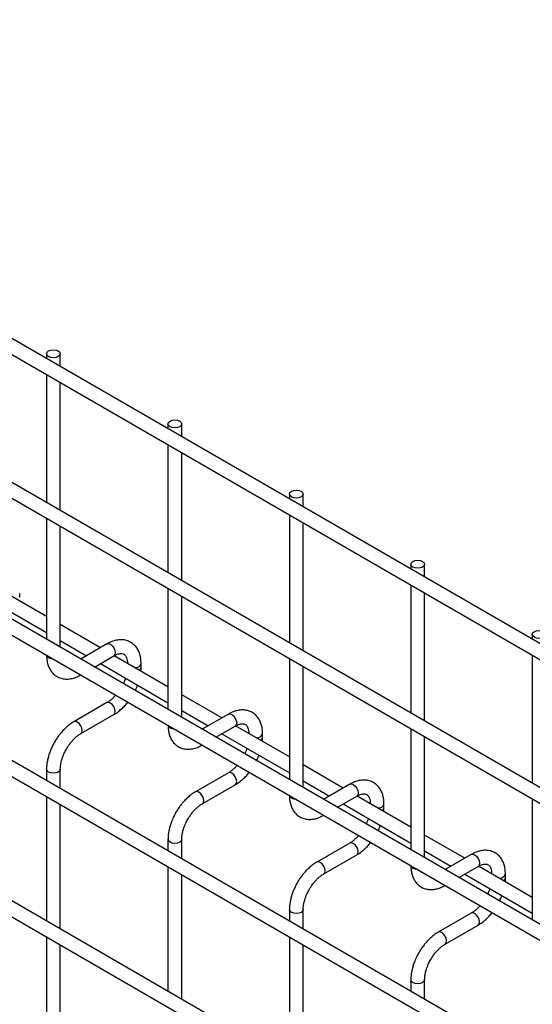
# Model space of a CAD drawing. Header units: inches. Extents: x 0.2 to 10.8, y 0.2 to 8.2.
# Tile 47 of 56: x 10.196 to 10.445, y 6.345 to 6.822. Entities that reach past the tile are written whole.
import ezdxf

# ---------------------------------------------------------------- set-up
doc = ezdxf.new("R2010")
doc.units = ezdxf.units.IN
doc.header["$MEASUREMENT"] = 0

msp = doc.modelspace()

# ---------------------------------------------------------------- linework, layer by layer
for p, q in [((10.55818905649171, 6.456364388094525), (7.791339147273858, 8.053632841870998)), ((7.788006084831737, 8.04785918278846), (10.55485599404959, 6.450590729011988)), ((10.55818905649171, 6.386618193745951), (7.791339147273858, 7.983886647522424)), ((7.788006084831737, 7.978112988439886), (10.55485599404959, 6.380844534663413)), ((7.788006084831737, 7.911769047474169), (10.55485599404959, 6.314500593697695)), ((10.48625378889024, 6.361801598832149), (7.858847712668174, 7.878570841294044)), ((10.55818905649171, 6.251738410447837), (7.791339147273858, 7.849006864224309)), ((7.788006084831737, 7.843233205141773), (10.55485599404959, 6.245964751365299)), ((10.55818905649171, 6.183693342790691), (7.791339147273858, 7.780961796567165)), ((7.788006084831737, 7.775188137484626), (10.55485599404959, 6.177919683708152)), ((10.20935851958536, 6.660131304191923), (10.20935851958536, 6.657739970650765)), ((10.21602518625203, 6.653891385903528), (10.21602518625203, 6.660131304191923)), ((10.20935851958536, 6.650042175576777), (10.20935851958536, 6.587993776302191)), ((10.21602518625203, 6.584145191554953), (10.21602518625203, 6.64619359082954)), ((10.26828408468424, 6.626114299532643), (10.26828408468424, 6.623722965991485)), ((10.27495075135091, 6.619874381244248), (10.27495075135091, 6.626114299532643)), ((10.26828408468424, 6.616025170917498), (10.26828408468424, 6.55397677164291)), ((10.27495075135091, 6.550128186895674), (10.27495075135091, 6.612176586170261)), ((10.32720964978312, 6.592097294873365), (10.32720964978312, 6.589705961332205)), ((10.33387631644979, 6.585857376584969), (10.33387631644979, 6.592097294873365)), ((10.20935851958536, 6.580295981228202), (10.20935851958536, 6.521649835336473)), ((10.32720964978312, 6.582008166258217), (10.32720964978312, 6.519959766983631)), ((10.33387631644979, 6.516111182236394), (10.33387631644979, 6.578159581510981)), ((10.21602518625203, 6.517801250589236), (10.21602518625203, 6.576447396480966)), ((10.386135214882, 6.558080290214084), (10.386135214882, 6.555688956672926)), ((10.39280188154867, 6.551840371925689), (10.39280188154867, 6.558080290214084)), ((10.20935851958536, 6.532658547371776), (10.1832167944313, 6.547749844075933)), ((10.26828408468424, 6.546278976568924), (10.26828408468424, 6.487632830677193)), ((10.386135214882, 6.547991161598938), (10.386135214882, 6.485942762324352)), ((10.39280188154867, 6.482094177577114), (10.39280188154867, 6.544142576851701)), ((10.17653285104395, 6.54391060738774), (10.20935851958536, 6.524960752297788)), ((10.19631458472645, 6.542148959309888), (10.19631458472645, 6.543884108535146)), ((10.27495075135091, 6.483784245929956), (10.27495075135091, 6.542430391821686)), ((10.23545841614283, 6.517591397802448), (10.21602518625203, 6.528809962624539)), ((10.21602518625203, 6.521112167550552), (10.2287912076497, 6.513742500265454)), ((10.44506077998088, 6.524063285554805), (10.44506077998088, 6.521671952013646)), ((10.23866141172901, 6.519440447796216), (10.22592355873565, 6.512087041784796)), ((10.23259076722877, 6.508238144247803), (10.24199447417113, 6.513666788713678)), ((10.26828408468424, 6.498641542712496), (10.24214235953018, 6.513732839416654)), ((10.32720964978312, 6.512261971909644), (10.32720964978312, 6.453615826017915)), ((10.44506077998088, 6.513974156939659), (10.44506077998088, 6.451925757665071)), ((10.23545841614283, 6.50989360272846), (10.26828408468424, 6.490943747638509)), ((10.25524014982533, 6.508131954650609), (10.25524014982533, 6.509867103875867)), ((10.33387631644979, 6.449767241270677), (10.33387631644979, 6.508413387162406)), ((10.29438398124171, 6.483574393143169), (10.27495075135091, 6.494792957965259)), ((10.23866141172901, 6.4909635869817), (10.22266312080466, 6.481727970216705)), ((10.27495075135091, 6.487095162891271), (10.28771677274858, 6.479725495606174)), ((10.22599618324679, 6.475954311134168), (10.24199447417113, 6.485189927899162)), ((10.29758697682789, 6.485423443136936), (10.28484912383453, 6.478070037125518)), ((10.29151633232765, 6.474221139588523), (10.30092003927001, 6.479649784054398)), ((10.32720964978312, 6.464624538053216), (10.30106792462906, 6.479715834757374)), ((10.386135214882, 6.478244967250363), (10.386135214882, 6.419598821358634)), ((10.29438398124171, 6.475876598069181), (10.32720964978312, 6.456926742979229)), ((10.31416571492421, 6.474114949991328), (10.31416571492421, 6.475850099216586)), ((10.39280188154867, 6.415750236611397), (10.39280188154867, 6.474396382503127)), ((10.20935851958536, 6.458683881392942), (10.20935851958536, 6.453113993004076)), ((10.21602518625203, 6.449265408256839), (10.21602518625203, 6.458683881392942)), ((10.35330954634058, 6.449557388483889), (10.33387631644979, 6.46077595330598)), ((10.29758697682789, 6.456946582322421), (10.28158868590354, 6.447710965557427)), ((10.28492174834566, 6.441937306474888), (10.30092003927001, 6.451172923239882)), ((10.33387631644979, 6.453078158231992), (10.34664233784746, 6.445708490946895)), ((10.35651254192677, 6.451406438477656), (10.34377468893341, 6.444053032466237)), ((10.20935851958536, 6.445416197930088), (10.20935851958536, 6.38506892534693)), ((10.35044189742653, 6.440204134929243), (10.35984560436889, 6.445632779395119)), ((10.386135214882, 6.430607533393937), (10.35999348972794, 6.445698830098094)), ((10.44506077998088, 6.444227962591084), (10.44506077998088, 6.385581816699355)), ((10.21602518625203, 6.381220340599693), (10.21602518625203, 6.441567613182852)), ((10.35330954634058, 6.441859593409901), (10.386135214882, 6.422909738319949)), ((10.37309128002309, 6.44009794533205), (10.37309128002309, 6.441833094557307)), ((10.41223511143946, 6.415540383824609), (10.39280188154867, 6.4267589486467)), ((10.26828408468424, 6.424666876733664), (10.26828408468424, 6.419096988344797)), ((10.27495075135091, 6.415248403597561), (10.27495075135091, 6.424666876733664)), ((10.35651254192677, 6.422929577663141), (10.34051425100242, 6.413693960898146)), ((10.34384731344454, 6.407920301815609), (10.35984560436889, 6.417155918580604)), ((10.39280188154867, 6.419061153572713), (10.40556790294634, 6.411691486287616)), ((10.41543810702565, 6.417389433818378), (10.40270025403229, 6.410036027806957)), ((10.26828408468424, 6.411399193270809), (10.26828408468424, 6.351051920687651)), ((10.40936746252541, 6.406187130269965), (10.41877116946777, 6.411615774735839)), ((10.44506077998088, 6.396590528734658), (10.41891905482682, 6.411681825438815)), ((10.27495075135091, 6.347203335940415), (10.27495075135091, 6.407550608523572)), ((10.41223511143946, 6.407842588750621), (10.44506077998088, 6.38889273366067)), ((10.43201684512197, 6.40608094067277), (10.43201684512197, 6.407816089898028)), ((10.32720964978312, 6.390649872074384), (10.32720964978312, 6.385079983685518)), ((10.33387631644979, 6.38123139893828), (10.33387631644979, 6.390649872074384)), ((10.41543810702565, 6.388912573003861), (10.3994398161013, 6.379676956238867)), ((10.40277287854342, 6.373903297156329), (10.41877116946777, 6.383138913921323)), ((10.20935851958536, 6.377371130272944), (10.20935851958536, 6.317023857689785)), ((10.32720964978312, 6.37738218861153), (10.32720964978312, 6.317034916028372)), ((10.21602518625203, 6.313175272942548), (10.21602518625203, 6.373522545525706)), ((10.33387631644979, 6.313186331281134), (10.33387631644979, 6.373533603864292)), ((10.386135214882, 6.356632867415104), (10.386135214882, 6.351062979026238)), ((10.39280188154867, 6.347214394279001), (10.39280188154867, 6.356632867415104))]:
    msp.add_line(p, q)
at = {"flags": 128}
for points in [[(10.21504887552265, 6.661491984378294), (10.2157714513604, 6.660867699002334), (10.21602518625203, 6.660131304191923), (10.2157714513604, 6.659394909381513), (10.21504887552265, 6.658770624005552), (10.21396746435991, 6.658353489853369), (10.2126918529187, 6.658207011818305), (10.21141624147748, 6.658353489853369), (10.21033483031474, 6.658770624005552), (10.20961225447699, 6.659394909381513), (10.20935851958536, 6.660131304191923), (10.20961225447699, 6.660867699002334), (10.21033483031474, 6.661491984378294), (10.21141624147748, 6.661909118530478), (10.2126918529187, 6.662055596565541), (10.21396746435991, 6.661909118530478), (10.21504887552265, 6.661491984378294)], [(10.27397444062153, 6.627474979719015), (10.27469701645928, 6.626850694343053), (10.27495075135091, 6.626114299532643), (10.27469701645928, 6.625377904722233), (10.27397444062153, 6.624753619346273), (10.27289302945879, 6.62433648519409), (10.27161741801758, 6.624190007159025), (10.27034180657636, 6.62433648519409), (10.26926039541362, 6.624753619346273), (10.26853781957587, 6.625377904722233), (10.26828408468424, 6.626114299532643), (10.26853781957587, 6.626850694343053), (10.26926039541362, 6.627474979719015), (10.27034180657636, 6.627892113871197), (10.27161741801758, 6.628038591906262), (10.27289302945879, 6.627892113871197), (10.27397444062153, 6.627474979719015)], [(10.33290000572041, 6.593457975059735), (10.33362258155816, 6.592833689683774), (10.33387631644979, 6.592097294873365), (10.33362258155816, 6.591360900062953), (10.33290000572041, 6.590736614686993), (10.33181859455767, 6.59031948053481), (10.33054298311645, 6.590173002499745), (10.32926737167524, 6.59031948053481), (10.3281859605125, 6.590736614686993), (10.32746338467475, 6.591360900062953), (10.32720964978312, 6.592097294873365), (10.32746338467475, 6.592833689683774), (10.3281859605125, 6.593457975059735), (10.32926737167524, 6.593875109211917), (10.33054298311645, 6.594021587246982), (10.33181859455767, 6.593875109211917), (10.33290000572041, 6.593457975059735)], [(10.39182557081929, 6.559440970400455), (10.39254814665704, 6.558816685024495), (10.39280188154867, 6.558080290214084), (10.39254814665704, 6.557343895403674), (10.39182557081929, 6.556719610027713), (10.39074415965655, 6.556302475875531), (10.38946854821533, 6.556155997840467), (10.38819293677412, 6.556302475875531), (10.38711152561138, 6.556719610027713), (10.38638894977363, 6.557343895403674), (10.386135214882, 6.558080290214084), (10.38638894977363, 6.558816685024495), (10.38711152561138, 6.559440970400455), (10.38819293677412, 6.559858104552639), (10.38946854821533, 6.560004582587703), (10.39074415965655, 6.559858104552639), (10.39182557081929, 6.559440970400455)], [(10.45075113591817, 6.525423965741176), (10.45147371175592, 6.524799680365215), (10.45172744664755, 6.524063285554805), (10.45147371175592, 6.523326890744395), (10.45075113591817, 6.522702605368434), (10.44966972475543, 6.522285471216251), (10.44839411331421, 6.522138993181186), (10.44711850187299, 6.522285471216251), (10.44603709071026, 6.522702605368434), (10.44531451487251, 6.523326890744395), (10.44506077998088, 6.524063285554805), (10.44531451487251, 6.524799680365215), (10.44603709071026, 6.525423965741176), (10.44711850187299, 6.525841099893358), (10.44839411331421, 6.525987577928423), (10.44966972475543, 6.525841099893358), (10.45075113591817, 6.525423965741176)], [(10.23866141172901, 6.519440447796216), (10.23942594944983, 6.51958894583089), (10.24032794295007, 6.519275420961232)], [(10.24032794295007, 6.519275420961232), (10.24122993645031, 6.518547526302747), (10.24199460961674, 6.517516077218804), (10.24250554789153, 6.516338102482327), (10.24268496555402, 6.515192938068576), (10.24250554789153, 6.514254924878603), (10.24199460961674, 6.513666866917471), (10.24199447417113, 6.513666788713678)], [(10.21033483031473, 6.512677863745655), (10.20961225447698, 6.513302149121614), (10.2093620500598, 6.513950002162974)], [(10.21253847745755, 6.512116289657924), (10.21141624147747, 6.512260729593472), (10.21033483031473, 6.512677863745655)], [(10.24268496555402, 6.48671607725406), (10.24250554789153, 6.487861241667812), (10.24199460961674, 6.489039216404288), (10.24122993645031, 6.490070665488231), (10.24032794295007, 6.490798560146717), (10.23942594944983, 6.491112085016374), (10.23866141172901, 6.4909635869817)], [(10.24199447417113, 6.485189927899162), (10.24199460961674, 6.485190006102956), (10.24250554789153, 6.485778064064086), (10.24268496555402, 6.48671607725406)], [(10.29758697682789, 6.485423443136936), (10.2983515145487, 6.485571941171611), (10.29925350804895, 6.485258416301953)], [(10.29925350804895, 6.485258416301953), (10.30015550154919, 6.484530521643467), (10.30092017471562, 6.483499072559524), (10.30143111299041, 6.482321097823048), (10.3016105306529, 6.481175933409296), (10.30143111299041, 6.480237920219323), (10.30092017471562, 6.479649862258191), (10.30092003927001, 6.479649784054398)], [(10.22432965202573, 6.481562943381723), (10.22342765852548, 6.48187646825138), (10.22266298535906, 6.481727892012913), (10.22265294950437, 6.481722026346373)], [(10.22599006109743, 6.475950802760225), (10.22599631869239, 6.475954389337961), (10.22650725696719, 6.476542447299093), (10.22668667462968, 6.477480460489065), (10.22650725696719, 6.478625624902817), (10.22599631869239, 6.479803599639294), (10.22523164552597, 6.480835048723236), (10.22432965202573, 6.481562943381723)], [(10.26926039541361, 6.478660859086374), (10.26853781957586, 6.479285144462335), (10.26828761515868, 6.479932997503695)], [(10.27146404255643, 6.478099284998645), (10.27034180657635, 6.478243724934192), (10.26926039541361, 6.478660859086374)], [(10.21602516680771, 6.458690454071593), (10.21602518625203, 6.458683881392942), (10.2157714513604, 6.457947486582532), (10.21504887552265, 6.457323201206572), (10.21396746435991, 6.456906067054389), (10.2126918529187, 6.456759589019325), (10.21141624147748, 6.456906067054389), (10.21033483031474, 6.457323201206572), (10.20961225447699, 6.457947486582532), (10.20935851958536, 6.458683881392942), (10.20935856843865, 6.458694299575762)], [(10.3016105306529, 6.45269907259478), (10.30143111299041, 6.453844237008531), (10.30092017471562, 6.455022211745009), (10.30015550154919, 6.45605366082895), (10.29925350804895, 6.456781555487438), (10.2983515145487, 6.457095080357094), (10.29758697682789, 6.456946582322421)], [(10.30092003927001, 6.451172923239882), (10.30092017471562, 6.451173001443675), (10.30143111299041, 6.451761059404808), (10.3016105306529, 6.45269907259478)], [(10.35651254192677, 6.451406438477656), (10.35727707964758, 6.451554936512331), (10.35817907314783, 6.451241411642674)], [(10.35817907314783, 6.451241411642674), (10.35908106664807, 6.450513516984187), (10.3598457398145, 6.449482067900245), (10.36035667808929, 6.448304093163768), (10.36053609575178, 6.447158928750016), (10.36035667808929, 6.446220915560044), (10.3598457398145, 6.445632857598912), (10.35984560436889, 6.445632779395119)], [(10.2832552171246, 6.447545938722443), (10.28235322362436, 6.4478594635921), (10.28158855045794, 6.447710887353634), (10.28157851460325, 6.447705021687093)], [(10.2849156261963, 6.441933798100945), (10.28492188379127, 6.441937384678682), (10.28543282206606, 6.442525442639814), (10.28561223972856, 6.443463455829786), (10.28543282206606, 6.444608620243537), (10.28492188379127, 6.445786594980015), (10.28415721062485, 6.446818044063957), (10.2832552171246, 6.447545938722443)], [(10.32818596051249, 6.444643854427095), (10.32746338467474, 6.445268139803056), (10.32721318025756, 6.445915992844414)], [(10.3303896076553, 6.444082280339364), (10.32926737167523, 6.444226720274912), (10.32818596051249, 6.444643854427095)], [(10.27495073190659, 6.424673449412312), (10.27495075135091, 6.424666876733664), (10.27469701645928, 6.423930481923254), (10.27397444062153, 6.423306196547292), (10.27289302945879, 6.42288906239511), (10.27161741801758, 6.422742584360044), (10.27034180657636, 6.42288906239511), (10.26926039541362, 6.423306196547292), (10.26853781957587, 6.423930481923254), (10.26828408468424, 6.424666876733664), (10.26828413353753, 6.424677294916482)], [(10.36053609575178, 6.418682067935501), (10.36035667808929, 6.419827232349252), (10.3598457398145, 6.421005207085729), (10.35908106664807, 6.422036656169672), (10.35817907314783, 6.422764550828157), (10.35727707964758, 6.423078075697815), (10.35651254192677, 6.422929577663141)], [(10.35984560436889, 6.417155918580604), (10.3598457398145, 6.417155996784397), (10.36035667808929, 6.417744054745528), (10.36053609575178, 6.418682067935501)], [(10.41543810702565, 6.417389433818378), (10.41620264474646, 6.417537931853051), (10.41710463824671, 6.417224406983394)], [(10.41710463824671, 6.417224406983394), (10.41800663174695, 6.416496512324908), (10.41877130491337, 6.415465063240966), (10.41928224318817, 6.414287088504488), (10.41946166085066, 6.413141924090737), (10.41928224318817, 6.412203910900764), (10.41877130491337, 6.411615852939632), (10.41877116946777, 6.411615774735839)], [(10.34218078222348, 6.413528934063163), (10.34127878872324, 6.413842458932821), (10.34051411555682, 6.413693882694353), (10.34050407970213, 6.413688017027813)], [(10.34384119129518, 6.407916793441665), (10.34384744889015, 6.407920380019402), (10.34435838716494, 6.408508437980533), (10.34453780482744, 6.409446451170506), (10.34435838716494, 6.410591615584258), (10.34384744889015, 6.411769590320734), (10.34308277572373, 6.412801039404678), (10.34218078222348, 6.413528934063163)], [(10.38711152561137, 6.410626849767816), (10.38638894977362, 6.411251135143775), (10.38613874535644, 6.411898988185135)], [(10.38931517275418, 6.410065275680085), (10.38819293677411, 6.410209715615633), (10.38711152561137, 6.410626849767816)], [(10.33387629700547, 6.390656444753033), (10.33387631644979, 6.390649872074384), (10.33362258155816, 6.389913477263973), (10.33290000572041, 6.389289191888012), (10.33181859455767, 6.38887205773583), (10.33054298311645, 6.388725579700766), (10.32926737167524, 6.38887205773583), (10.3281859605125, 6.389289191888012), (10.32746338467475, 6.389913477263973), (10.32720964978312, 6.390649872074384), (10.32720969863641, 6.390660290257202)], [(10.41946166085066, 6.384665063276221), (10.41928224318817, 6.385810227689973), (10.41877130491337, 6.386988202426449), (10.41800663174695, 6.388019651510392), (10.41710463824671, 6.388747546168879), (10.41620264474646, 6.389061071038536), (10.41543810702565, 6.388912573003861)], [(10.41877116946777, 6.383138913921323), (10.41877130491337, 6.383138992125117), (10.41928224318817, 6.383727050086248), (10.41946166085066, 6.384665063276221)], [(10.40110634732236, 6.379511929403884), (10.40020435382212, 6.379825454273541), (10.39943968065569, 6.379676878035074), (10.39942964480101, 6.379671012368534)], [(10.40276675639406, 6.373899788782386), (10.40277301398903, 6.373903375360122), (10.40328395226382, 6.374491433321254), (10.40346336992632, 6.375429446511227), (10.40328395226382, 6.376574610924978), (10.40277301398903, 6.377752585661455), (10.4020083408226, 6.378784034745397), (10.40110634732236, 6.379511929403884)], [(10.39280186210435, 6.356639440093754), (10.39280188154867, 6.356632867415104), (10.39254814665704, 6.355896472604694), (10.39182557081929, 6.355272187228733), (10.39074415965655, 6.35485505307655), (10.38946854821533, 6.354708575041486), (10.38819293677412, 6.35485505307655), (10.38711152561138, 6.355272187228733), (10.38638894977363, 6.355896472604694), (10.386135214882, 6.356632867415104), (10.38613526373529, 6.356643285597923)]]:
    msp.add_lwpolyline(points, dxfattribs=at)
for centre, radius, start, end in [((10.25253292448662, 6.510785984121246), 0.002861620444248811, 262.5577159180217, 341.0910916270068), ((10.25340004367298, 6.50842120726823), 0.001864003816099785, 296.5233647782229, 350.8092523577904), ((10.3114584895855, 6.47676897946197), 0.0028616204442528, 262.5577159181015, 341.0910916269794), ((10.31232560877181, 6.474404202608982), 0.001864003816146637, 296.5233647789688, 350.8092523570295), ((10.37038405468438, 6.442751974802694), 0.002861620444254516, 262.5577159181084, 341.0910916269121), ((10.37125117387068, 6.440387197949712), 0.001864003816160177, 296.5233647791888, 350.8092523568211), ((10.42930961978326, 6.408734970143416), 0.002861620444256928, 262.5577159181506, 341.0910916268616), ((10.43017673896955, 6.406370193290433), 0.001864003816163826, 296.5233647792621, 350.8092523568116)]:
    msp.add_arc(centre, radius, start, end)
for points, knots in [([(10.25521298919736, 6.509855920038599), (10.25521252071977, 6.510348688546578), (10.25521135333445, 6.511576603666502), (10.25490934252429, 6.513428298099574), (10.25432111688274, 6.515393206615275), (10.25341443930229, 6.517192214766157), (10.25218335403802, 6.518777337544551), (10.25060868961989, 6.520084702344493), (10.24867764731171, 6.52103679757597), (10.24652931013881, 6.521497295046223), (10.24428727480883, 6.521469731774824), (10.24207785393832, 6.520995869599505), (10.24018693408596, 6.520298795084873), (10.23906881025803, 6.51963670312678), (10.23866717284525, 6.519398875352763)], [0, 0, 0, 0, 0.05559168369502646, 0.1385272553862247, 0.222446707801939, 0.3069801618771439, 0.392217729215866, 0.4792619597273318, 0.5705133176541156, 0.6695129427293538, 0.7607255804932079, 0.8540505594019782, 0.9475740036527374, 0.9999999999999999, 0.9999999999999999, 0.9999999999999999, 0.9999999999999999]), ([(10.20938625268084, 6.514049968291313), (10.2093860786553, 6.513565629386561), (10.20938563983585, 6.512344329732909), (10.20968356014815, 6.51049668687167), (10.21026757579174, 6.508525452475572), (10.21116984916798, 6.506719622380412), (10.21239600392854, 6.505126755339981), (10.21396531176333, 6.503810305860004), (10.21589067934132, 6.502847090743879), (10.21803548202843, 6.502372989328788), (10.22027716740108, 6.502386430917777), (10.22249024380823, 6.502846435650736), (10.22441279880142, 6.503545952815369), (10.22556126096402, 6.504219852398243), (10.22599083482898, 6.504471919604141)], [0, 0, 0, 0, 0.05439947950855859, 0.1371726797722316, 0.2209318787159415, 0.3053076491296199, 0.3903761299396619, 0.477208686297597, 0.5681630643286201, 0.6667502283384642, 0.7577184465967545, 0.8508236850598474, 0.9442016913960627, 1, 1, 1, 1]), ([(10.24199178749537, 6.513654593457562), (10.24234666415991, 6.513849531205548), (10.2431120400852, 6.514269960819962), (10.24418124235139, 6.514633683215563), (10.24516998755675, 6.514815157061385), (10.24599876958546, 6.514794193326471), (10.24669262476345, 6.514599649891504), (10.24723221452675, 6.514249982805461), (10.24775915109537, 6.513605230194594), (10.2481942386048, 6.512698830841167), (10.24847493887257, 6.511466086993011), (10.24860454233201, 6.510490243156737), (10.24856955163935, 6.509896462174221), (10.24856761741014, 6.509863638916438)], [0, 0, 0, 0, 0.07634054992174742, 0.1646465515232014, 0.2544890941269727, 0.3484721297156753, 0.4535719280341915, 0.5896971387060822, 0.695680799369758, 0.7966430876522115, 0.895925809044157, 0.9942469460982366, 1, 1, 1, 1]), ([(10.25512126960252, 6.506240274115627), (10.25517048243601, 6.506644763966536), (10.25524866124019, 6.507287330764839), (10.25522263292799, 6.507895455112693), (10.25521298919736, 6.508120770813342)], [0, 0, 0, 0, 0.6294907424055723, 1, 1, 1, 1]), ([(10.24763914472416, 6.502861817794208), (10.24750234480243, 6.50246865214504), (10.24720159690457, 6.501604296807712), (10.24683579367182, 6.500696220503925), (10.24657751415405, 6.50020384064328), (10.24656137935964, 6.500173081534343)], [0, 0, 0, 0, 0.438922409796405, 0.9649493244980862, 1, 1, 1, 1]), ([(10.25232055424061, 6.496848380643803), (10.2525060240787, 6.497199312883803), (10.25289528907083, 6.497935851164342), (10.25327165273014, 6.498823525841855), (10.25345714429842, 6.499351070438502), (10.25350159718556, 6.499477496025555)], [0, 0, 0, 0, 0.4089764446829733, 0.8583617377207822, 1, 1, 1, 1]), ([(10.24290311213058, 6.494587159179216), (10.24276025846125, 6.494418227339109), (10.24224865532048, 6.493813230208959), (10.24129279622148, 6.49289055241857), (10.24006738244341, 6.491874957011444), (10.23916645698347, 6.491232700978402), (10.23871706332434, 6.491002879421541), (10.23866539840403, 6.490976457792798)], [0, 0, 0, 0, 0.1063778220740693, 0.3809718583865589, 0.6689869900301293, 0.961944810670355, 1, 1, 1, 1]), ([(10.2419889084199, 6.48523161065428), (10.24229201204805, 6.485395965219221), (10.24327527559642, 6.485929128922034), (10.24482797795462, 6.487121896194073), (10.246570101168, 6.48869476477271), (10.24786570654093, 6.490070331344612), (10.24854956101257, 6.490931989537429), (10.24876484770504, 6.491203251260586)], [0, 0, 0, 0, 0.123319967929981, 0.4000480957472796, 0.6572510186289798, 0.8920979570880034, 1, 1, 1, 1]), ([(10.31413855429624, 6.47583891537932), (10.31413808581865, 6.476331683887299), (10.31413691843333, 6.477559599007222), (10.31383490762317, 6.479411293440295), (10.31324668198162, 6.481376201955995), (10.31234000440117, 6.483175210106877), (10.3111089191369, 6.484760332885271), (10.30953425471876, 6.486067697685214), (10.30760321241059, 6.487019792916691), (10.30545487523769, 6.487480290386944), (10.3032128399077, 6.487452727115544), (10.30100341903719, 6.486978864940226), (10.29911249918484, 6.486281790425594), (10.29799437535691, 6.4856196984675), (10.29759273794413, 6.485381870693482)], [0, 0, 0, 0, 0.05559168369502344, 0.1385272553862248, 0.2224467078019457, 0.3069801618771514, 0.3922177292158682, 0.4792619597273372, 0.5705133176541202, 0.6695129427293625, 0.7607255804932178, 0.8540505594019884, 0.9475740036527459, 1, 1, 1, 1]), ([(10.22266862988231, 6.481687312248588), (10.22239051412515, 6.481537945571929), (10.22142869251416, 6.481021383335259), (10.21989146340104, 6.479845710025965), (10.21812623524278, 6.478272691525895), (10.21666784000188, 6.476707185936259), (10.21540755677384, 6.475153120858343), (10.21427274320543, 6.473578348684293), (10.21357017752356, 6.472412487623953), (10.21321298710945, 6.471819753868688)], [0, 0, 0, 0, 0.07605377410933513, 0.2630205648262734, 0.4373520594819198, 0.5977862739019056, 0.7196030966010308, 0.8574438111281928, 1, 1, 1, 1]), ([(10.26831181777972, 6.480032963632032), (10.26831164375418, 6.479548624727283), (10.26831120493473, 6.47832732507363), (10.26860912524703, 6.47647968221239), (10.26919314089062, 6.474508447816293), (10.27009541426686, 6.472702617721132), (10.27132156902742, 6.471109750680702), (10.27289087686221, 6.469793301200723), (10.2748162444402, 6.468830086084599), (10.27696104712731, 6.468355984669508), (10.27920273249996, 6.468369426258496), (10.28141580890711, 6.468829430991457), (10.2833383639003, 6.469528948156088), (10.2844868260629, 6.470202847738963), (10.28491639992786, 6.470454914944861)], [0, 0, 0, 0, 0.05439947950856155, 0.1371726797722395, 0.2209318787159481, 0.3053076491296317, 0.3903761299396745, 0.4772086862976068, 0.5681630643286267, 0.6667502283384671, 0.757718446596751, 0.8508236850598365, 0.944201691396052, 1, 1, 1, 1]), ([(10.30091735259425, 6.479637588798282), (10.30127222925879, 6.47983252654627), (10.30203760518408, 6.480252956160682), (10.30310680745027, 6.480616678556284), (10.30409555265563, 6.480798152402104), (10.30492433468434, 6.480777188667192), (10.30561818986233, 6.480582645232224), (10.30615777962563, 6.480232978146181), (10.30668471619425, 6.479588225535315), (10.30711980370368, 6.478681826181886), (10.30740050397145, 6.477449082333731), (10.30753010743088, 6.476473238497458), (10.30749511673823, 6.475879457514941), (10.30749318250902, 6.475846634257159)], [0, 0, 0, 0, 0.07634054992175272, 0.164646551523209, 0.2544890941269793, 0.3484721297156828, 0.4535719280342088, 0.5896971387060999, 0.6956807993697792, 0.7966430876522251, 0.8959258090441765, 0.9942469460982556, 1, 1, 1, 1]), ([(10.21898664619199, 6.468486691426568), (10.21944927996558, 6.469237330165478), (10.22010007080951, 6.470293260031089), (10.22118858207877, 6.471711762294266), (10.22215134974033, 6.472832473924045), (10.22333411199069, 6.474009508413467), (10.22456735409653, 6.47502474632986), (10.22547687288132, 6.475676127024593), (10.2259341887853, 6.475910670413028), (10.2259916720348, 6.475940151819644)], [0, 0, 0, 0, 0.2331861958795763, 0.3280249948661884, 0.4833317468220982, 0.6413519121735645, 0.8071190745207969, 0.9757554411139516, 1, 1, 1, 1]), ([(10.3140468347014, 6.472223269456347), (10.31409604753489, 6.472627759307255), (10.31417422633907, 6.47327032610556), (10.31414819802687, 6.473878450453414), (10.31413855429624, 6.474103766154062)], [0, 0, 0, 0, 0.6294907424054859, 1, 1, 1, 1]), ([(10.21321298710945, 6.471819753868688), (10.21270168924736, 6.470874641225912), (10.21198192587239, 6.469544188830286), (10.21112750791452, 6.467509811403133), (10.21050070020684, 6.465763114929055), (10.2099267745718, 6.463688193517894), (10.20953815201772, 6.461553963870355), (10.20934803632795, 6.459863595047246), (10.20937853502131, 6.458931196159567), (10.20938625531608, 6.458695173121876)], [0, 0, 0, 0, 0.2211396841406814, 0.3113023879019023, 0.4598978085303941, 0.6125921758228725, 0.7749994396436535, 0.9430444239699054, 1, 1, 1, 1]), ([(10.21603492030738, 6.458691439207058), (10.21604701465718, 6.459178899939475), (10.21607218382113, 6.460193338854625), (10.21636759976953, 6.461922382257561), (10.21681190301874, 6.463596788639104), (10.21736146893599, 6.46514518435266), (10.21803458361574, 6.466739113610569), (10.21863537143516, 6.467841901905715), (10.21898664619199, 6.468486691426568)], [0, 0, 0, 0, 0.1693229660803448, 0.3523726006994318, 0.5340519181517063, 0.6675763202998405, 0.805635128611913, 1, 1, 1, 1]), ([(10.30656470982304, 6.468844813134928), (10.3064279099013, 6.46845164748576), (10.30612716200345, 6.467587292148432), (10.3057613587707, 6.466679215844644), (10.30550307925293, 6.466186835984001), (10.30548694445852, 6.466156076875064)], [0, 0, 0, 0, 0.4389224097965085, 0.9649493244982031, 0.9999999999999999, 0.9999999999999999, 0.9999999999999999, 0.9999999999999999]), ([(10.31124611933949, 6.462831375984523), (10.31143158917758, 6.463182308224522), (10.31182085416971, 6.463918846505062), (10.31219721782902, 6.464806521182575), (10.3123827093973, 6.465334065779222), (10.31242716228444, 6.465460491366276)], [0, 0, 0, 0, 0.4089764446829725, 0.8583617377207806, 1, 1, 1, 1]), ([(10.30182867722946, 6.460570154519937), (10.30168582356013, 6.460401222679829), (10.30117422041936, 6.459796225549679), (10.30021836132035, 6.458873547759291), (10.29899294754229, 6.457857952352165), (10.29809202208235, 6.457215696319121), (10.29764262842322, 6.456985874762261), (10.29759096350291, 6.456959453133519)], [0, 0, 0, 0, 0.1063778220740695, 0.3809718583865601, 0.6689869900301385, 0.9619448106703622, 1, 1, 1, 1]), ([(10.30091447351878, 6.451214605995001), (10.30121757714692, 6.451378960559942), (10.3022008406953, 6.451912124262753), (10.3037535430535, 6.453104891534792), (10.30549566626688, 6.454677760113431), (10.30679127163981, 6.456053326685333), (10.30747512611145, 6.45691498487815), (10.30769041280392, 6.457186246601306)], [0, 0, 0, 0, 0.1233199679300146, 0.4000480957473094, 0.6572510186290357, 0.8920979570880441, 1, 1, 1, 1]), ([(10.37306411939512, 6.44182191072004), (10.37306365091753, 6.442314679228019), (10.37306248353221, 6.443542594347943), (10.37276047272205, 6.445394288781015), (10.3721722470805, 6.447359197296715), (10.37126556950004, 6.449158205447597), (10.37003448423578, 6.450743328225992), (10.36845981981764, 6.452050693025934), (10.36652877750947, 6.453002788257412), (10.36438044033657, 6.453463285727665), (10.36213840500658, 6.453435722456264), (10.35992898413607, 6.452961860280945), (10.35803806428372, 6.452264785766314), (10.35691994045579, 6.451602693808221), (10.35651830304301, 6.451364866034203)], [0, 0, 0, 0, 0.05559168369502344, 0.1385272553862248, 0.2224467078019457, 0.3069801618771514, 0.3922177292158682, 0.4792619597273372, 0.5705133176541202, 0.6695129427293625, 0.7607255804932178, 0.8540505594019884, 0.9475740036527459, 1, 1, 1, 1]), ([(10.28159419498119, 6.447670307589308), (10.28131607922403, 6.447520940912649), (10.28035425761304, 6.44700437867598), (10.27881702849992, 6.445828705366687), (10.27705180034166, 6.444255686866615), (10.27559340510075, 6.44269018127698), (10.27433312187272, 6.441136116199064), (10.27319830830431, 6.439561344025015), (10.27249574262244, 6.438395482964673), (10.27213855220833, 6.437802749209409)], [0, 0, 0, 0, 0.07605377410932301, 0.2630205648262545, 0.4373520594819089, 0.5977862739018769, 0.7196030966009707, 0.8574438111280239, 1, 1, 1, 1]), ([(10.3272373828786, 6.446015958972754), (10.32723720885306, 6.445531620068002), (10.32723677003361, 6.44431032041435), (10.32753469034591, 6.44246267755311), (10.32811870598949, 6.440491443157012), (10.32902097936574, 6.438685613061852), (10.3302471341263, 6.437092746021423), (10.33181644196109, 6.435776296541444), (10.33374180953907, 6.43481308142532), (10.33588661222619, 6.434338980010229), (10.33812829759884, 6.434352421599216), (10.34034137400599, 6.434812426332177), (10.34226392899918, 6.43551194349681), (10.34341239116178, 6.436185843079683), (10.34384196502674, 6.436437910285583)], [0, 0, 0, 0, 0.05439947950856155, 0.1371726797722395, 0.2209318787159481, 0.3053076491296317, 0.3903761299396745, 0.4772086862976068, 0.5681630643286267, 0.6667502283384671, 0.757718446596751, 0.8508236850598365, 0.944201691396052, 1, 1, 1, 1]), ([(10.35984291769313, 6.445620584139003), (10.36019779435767, 6.445815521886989), (10.36096317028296, 6.446235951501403), (10.36203237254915, 6.446599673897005), (10.36302111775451, 6.446781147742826), (10.36384989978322, 6.446760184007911), (10.36454375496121, 6.446565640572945), (10.36508334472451, 6.446215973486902), (10.36561028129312, 6.445571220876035), (10.36604536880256, 6.444664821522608), (10.36632606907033, 6.44343207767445), (10.36645567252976, 6.442456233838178), (10.36642068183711, 6.441862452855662), (10.36641874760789, 6.441829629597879)], [0, 0, 0, 0, 0.07634054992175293, 0.1646465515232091, 0.2544890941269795, 0.3484721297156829, 0.4535719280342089, 0.5896971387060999, 0.6956807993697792, 0.7966430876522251, 0.8959258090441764, 0.9942469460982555, 0.9999999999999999, 0.9999999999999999, 0.9999999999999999, 0.9999999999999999]), ([(10.27791221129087, 6.434469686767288), (10.27837484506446, 6.435220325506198), (10.27902563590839, 6.436276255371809), (10.28011414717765, 6.437694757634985), (10.28107691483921, 6.438815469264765), (10.28225967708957, 6.439992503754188), (10.28349291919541, 6.441007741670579), (10.2844024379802, 6.441659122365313), (10.28485975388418, 6.441893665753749), (10.28491723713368, 6.441923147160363)], [0, 0, 0, 0, 0.2331861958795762, 0.3280249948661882, 0.483331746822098, 0.6413519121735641, 0.807119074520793, 0.9757554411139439, 1, 1, 1, 1]), ([(10.37297239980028, 6.438206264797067), (10.37302161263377, 6.438610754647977), (10.37309979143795, 6.43925332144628), (10.37307376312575, 6.439861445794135), (10.37306411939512, 6.440086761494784)], [0, 0, 0, 0, 0.6294907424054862, 1, 1, 1, 1]), ([(10.27213855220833, 6.437802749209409), (10.27162725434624, 6.436857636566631), (10.27090749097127, 6.435527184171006), (10.2700530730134, 6.433492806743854), (10.26942626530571, 6.431746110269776), (10.26885233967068, 6.429671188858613), (10.2684637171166, 6.427536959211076), (10.26827360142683, 6.425846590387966), (10.26830410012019, 6.424914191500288), (10.26831182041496, 6.424678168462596)], [0, 0, 0, 0, 0.2211396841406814, 0.3113023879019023, 0.4598978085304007, 0.6125921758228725, 0.7749994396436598, 0.9430444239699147, 1, 1, 1, 1]), ([(10.27496048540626, 6.424674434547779), (10.27497257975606, 6.425161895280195), (10.27499774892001, 6.426176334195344), (10.27529316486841, 6.427905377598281), (10.27573746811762, 6.429579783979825), (10.27628703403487, 6.431128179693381), (10.27696014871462, 6.432722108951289), (10.27756093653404, 6.433824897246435), (10.27791221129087, 6.434469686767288)], [0, 0, 0, 0, 0.1693229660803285, 0.3523726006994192, 0.5340519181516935, 0.6675763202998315, 0.805635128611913, 1, 1, 1, 1]), ([(10.36549027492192, 6.434827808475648), (10.36535347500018, 6.43443464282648), (10.36505272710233, 6.433570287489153), (10.36468692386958, 6.432662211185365), (10.36442864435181, 6.43216983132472), (10.3644125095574, 6.432139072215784)], [0, 0, 0, 0, 0.4389224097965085, 0.9649493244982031, 0.9999999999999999, 0.9999999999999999, 0.9999999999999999, 0.9999999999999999]), ([(10.37017168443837, 6.428814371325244), (10.37035715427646, 6.429165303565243), (10.37074641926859, 6.429901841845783), (10.3711227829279, 6.430789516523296), (10.37130827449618, 6.431317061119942), (10.37135272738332, 6.431443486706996)], [0, 0, 0, 0, 0.4089764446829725, 0.8583617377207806, 1, 1, 1, 1]), ([(10.36075424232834, 6.426553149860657), (10.36061138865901, 6.42638421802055), (10.36009978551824, 6.425779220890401), (10.35914392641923, 6.424856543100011), (10.35791851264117, 6.423840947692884), (10.35701758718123, 6.423198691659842), (10.35656819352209, 6.422968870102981), (10.35651652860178, 6.422942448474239)], [0, 0, 0, 0, 0.1063778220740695, 0.3809718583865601, 0.6689869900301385, 0.9619448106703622, 1, 1, 1, 1]), ([(10.35984003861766, 6.417197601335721), (10.3601431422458, 6.417361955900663), (10.36112640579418, 6.417895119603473), (10.36267910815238, 6.419087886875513), (10.36442123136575, 6.420660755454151), (10.36571683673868, 6.422036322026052), (10.36640069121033, 6.422897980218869), (10.3666159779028, 6.423169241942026)], [0, 0, 0, 0, 0.1233199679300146, 0.4000480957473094, 0.6572510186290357, 0.8920979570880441, 1, 1, 1, 1]), ([(10.431989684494, 6.40780490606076), (10.4319892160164, 6.40829767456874), (10.43198804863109, 6.409525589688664), (10.43168603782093, 6.411377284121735), (10.43109781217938, 6.413342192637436), (10.43019113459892, 6.415141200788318), (10.42896004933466, 6.416726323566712), (10.42738538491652, 6.418033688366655), (10.42545434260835, 6.418985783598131), (10.42330600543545, 6.419446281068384), (10.42106397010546, 6.419418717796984), (10.41885454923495, 6.418944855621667), (10.4169636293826, 6.418247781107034), (10.41584550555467, 6.417585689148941), (10.41544386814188, 6.417347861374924)], [0, 0, 0, 0, 0.05559168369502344, 0.1385272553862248, 0.2224467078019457, 0.3069801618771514, 0.3922177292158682, 0.4792619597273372, 0.5705133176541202, 0.6695129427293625, 0.7607255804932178, 0.8540505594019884, 0.9475740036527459, 1, 1, 1, 1]), ([(10.34051976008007, 6.413653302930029), (10.34024164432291, 6.413503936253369), (10.33927982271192, 6.4129873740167), (10.3377425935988, 6.411811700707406), (10.33597736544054, 6.410238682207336), (10.33451897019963, 6.4086731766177), (10.33325868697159, 6.407119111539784), (10.33212387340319, 6.405544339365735), (10.33142130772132, 6.404378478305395), (10.33106411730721, 6.403785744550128)], [0, 0, 0, 0, 0.07605377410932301, 0.2630205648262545, 0.4373520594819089, 0.5977862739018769, 0.7196030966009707, 0.8574438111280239, 1, 1, 1, 1]), ([(10.38616294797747, 6.411998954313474), (10.38616277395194, 6.411514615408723), (10.38616233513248, 6.41029331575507), (10.38646025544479, 6.408445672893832), (10.38704427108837, 6.406474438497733), (10.38794654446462, 6.404668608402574), (10.38917269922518, 6.403075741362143), (10.39074200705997, 6.401759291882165), (10.39266737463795, 6.400796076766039), (10.39481217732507, 6.400321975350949), (10.39705386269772, 6.400335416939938), (10.39926693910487, 6.400795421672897), (10.40118949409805, 6.40149493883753), (10.40233795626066, 6.402168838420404), (10.40276753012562, 6.402420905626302)], [0, 0, 0, 0, 0.05439947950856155, 0.1371726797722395, 0.2209318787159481, 0.3053076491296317, 0.3903761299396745, 0.4772086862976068, 0.5681630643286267, 0.6667502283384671, 0.757718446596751, 0.8508236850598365, 0.944201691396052, 1, 1, 1, 1]), ([(10.418768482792, 6.411603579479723), (10.41912335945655, 6.41179851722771), (10.41988873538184, 6.412218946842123), (10.42095793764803, 6.412582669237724), (10.42194668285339, 6.412764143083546), (10.4227754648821, 6.412743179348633), (10.42346932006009, 6.412548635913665), (10.42400890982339, 6.412198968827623), (10.424535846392, 6.411554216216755), (10.42497093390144, 6.410647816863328), (10.42525163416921, 6.409415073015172), (10.42538123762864, 6.408439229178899), (10.42534624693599, 6.407845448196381), (10.42534431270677, 6.407812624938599)], [0, 0, 0, 0, 0.07634054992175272, 0.164646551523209, 0.2544890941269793, 0.3484721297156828, 0.4535719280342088, 0.5896971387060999, 0.6956807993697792, 0.7966430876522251, 0.8959258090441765, 0.9942469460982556, 1, 1, 1, 1]), ([(10.33683777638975, 6.400452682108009), (10.33730041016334, 6.401203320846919), (10.33795120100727, 6.40225925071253), (10.33903971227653, 6.403677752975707), (10.34000247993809, 6.404798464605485), (10.34118524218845, 6.405975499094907), (10.34241848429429, 6.4069907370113), (10.34332800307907, 6.407642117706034), (10.34378531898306, 6.407876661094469), (10.34384280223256, 6.407906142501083)], [0, 0, 0, 0, 0.2331861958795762, 0.3280249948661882, 0.483331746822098, 0.6413519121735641, 0.807119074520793, 0.9757554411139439, 1, 1, 1, 1]), ([(10.43189796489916, 6.404189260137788), (10.43194717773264, 6.404593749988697), (10.43202535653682, 6.405236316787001), (10.43199932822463, 6.405844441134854), (10.431989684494, 6.406069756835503)], [0, 0, 0, 0, 0.6294907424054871, 1, 1, 1, 1]), ([(10.33106411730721, 6.403785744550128), (10.33055281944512, 6.402840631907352), (10.32983305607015, 6.401510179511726), (10.32897863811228, 6.399475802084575), (10.32835183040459, 6.397729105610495), (10.32777790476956, 6.395654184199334), (10.32738928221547, 6.393519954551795), (10.32719916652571, 6.391829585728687), (10.32722966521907, 6.390897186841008), (10.32723738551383, 6.390661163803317)], [0, 0, 0, 0, 0.2211396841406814, 0.3113023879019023, 0.4598978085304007, 0.6125921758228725, 0.7749994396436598, 0.9430444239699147, 1, 1, 1, 1]), ([(10.33388605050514, 6.390657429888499), (10.33389814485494, 6.391144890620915), (10.33392331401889, 6.392159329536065), (10.33421872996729, 6.393888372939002), (10.3346630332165, 6.395562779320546), (10.33521259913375, 6.397111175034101), (10.3358857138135, 6.398705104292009), (10.33648650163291, 6.399807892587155), (10.33683777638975, 6.400452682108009)], [0, 0, 0, 0, 0.1693229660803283, 0.3523726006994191, 0.5340519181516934, 0.6675763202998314, 0.8056351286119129, 1, 1, 1, 1]), ([(10.4244158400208, 6.400810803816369), (10.42427904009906, 6.400417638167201), (10.4239782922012, 6.399553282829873), (10.42361248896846, 6.398645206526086), (10.42335420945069, 6.398152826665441), (10.42333807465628, 6.398122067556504)], [0, 0, 0, 0, 0.4389224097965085, 0.9649493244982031, 0.9999999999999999, 0.9999999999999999, 0.9999999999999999, 0.9999999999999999]), ([(10.42909724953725, 6.394797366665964), (10.42928271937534, 6.395148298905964), (10.42967198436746, 6.395884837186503), (10.43004834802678, 6.396772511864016), (10.43023383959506, 6.397300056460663), (10.4302782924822, 6.397426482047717)], [0, 0, 0, 0, 0.4089764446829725, 0.8583617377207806, 1, 1, 1, 1]), ([(10.41967980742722, 6.392536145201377), (10.41953695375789, 6.39236721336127), (10.41902535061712, 6.39176221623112), (10.41806949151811, 6.390839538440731), (10.41684407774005, 6.389823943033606), (10.41594315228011, 6.389181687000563), (10.41549375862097, 6.388951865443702), (10.41544209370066, 6.388925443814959)], [0, 0, 0, 0, 0.1063778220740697, 0.3809718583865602, 0.6689869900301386, 0.9619448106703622, 1, 1, 1, 1]), ([(10.41876560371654, 6.383180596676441), (10.41906870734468, 6.383344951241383), (10.42005197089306, 6.383878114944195), (10.42160467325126, 6.385070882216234), (10.42334679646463, 6.386643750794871), (10.42464240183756, 6.388019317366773), (10.42532625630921, 6.38888097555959), (10.42554154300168, 6.389152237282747)], [0, 0, 0, 0, 0.1233199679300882, 0.4000480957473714, 0.6572510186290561, 0.8920979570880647, 1, 1, 1, 1]), ([(10.39944532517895, 6.379636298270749), (10.39916720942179, 6.37948693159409), (10.39820538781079, 6.37897036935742), (10.39666815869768, 6.377794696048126), (10.39490293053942, 6.376221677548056), (10.39344453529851, 6.374656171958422), (10.39218425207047, 6.373102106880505), (10.39104943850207, 6.371527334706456), (10.3903468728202, 6.370361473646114), (10.38998968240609, 6.36976873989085)], [0, 0, 0, 0, 0.07605377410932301, 0.2630205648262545, 0.4373520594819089, 0.5977862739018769, 0.7196030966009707, 0.8574438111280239, 1, 1, 1, 1]), ([(10.39576334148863, 6.366435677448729), (10.39622597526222, 6.367186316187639), (10.39687676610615, 6.36824224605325), (10.39796527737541, 6.369660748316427), (10.39892804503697, 6.370781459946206), (10.40011080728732, 6.371958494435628), (10.40134404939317, 6.372973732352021), (10.40225356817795, 6.373625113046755), (10.40271088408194, 6.373859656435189), (10.40276836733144, 6.373889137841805)], [0, 0, 0, 0, 0.2331861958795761, 0.3280249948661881, 0.4833317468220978, 0.6413519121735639, 0.8071190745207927, 0.9757554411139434, 1, 1, 1, 1]), ([(10.38998968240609, 6.36976873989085), (10.389478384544, 6.368823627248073), (10.38875862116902, 6.367493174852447), (10.38790420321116, 6.365458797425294), (10.38727739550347, 6.363712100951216), (10.38670346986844, 6.361637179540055), (10.38631484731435, 6.359502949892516), (10.38612473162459, 6.357812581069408), (10.38615523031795, 6.356880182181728), (10.38616295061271, 6.356644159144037)], [0, 0, 0, 0, 0.2211396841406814, 0.3113023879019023, 0.4598978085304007, 0.6125921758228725, 0.7749994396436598, 0.9430444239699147, 1, 1, 1, 1]), ([(10.39281161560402, 6.356640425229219), (10.39282370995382, 6.357127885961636), (10.39284887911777, 6.358142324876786), (10.39314429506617, 6.359871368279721), (10.39358859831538, 6.361545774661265), (10.39413816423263, 6.363094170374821), (10.39481127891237, 6.364688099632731), (10.39541206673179, 6.365790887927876), (10.39576334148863, 6.366435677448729)], [0, 0, 0, 0, 0.1693229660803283, 0.3523726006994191, 0.5340519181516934, 0.6675763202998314, 0.8056351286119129, 1, 1, 1, 1])]:
    msp.add_open_spline(points, degree=3, knots=knots)

doc.saveas('drawing.dxf')
